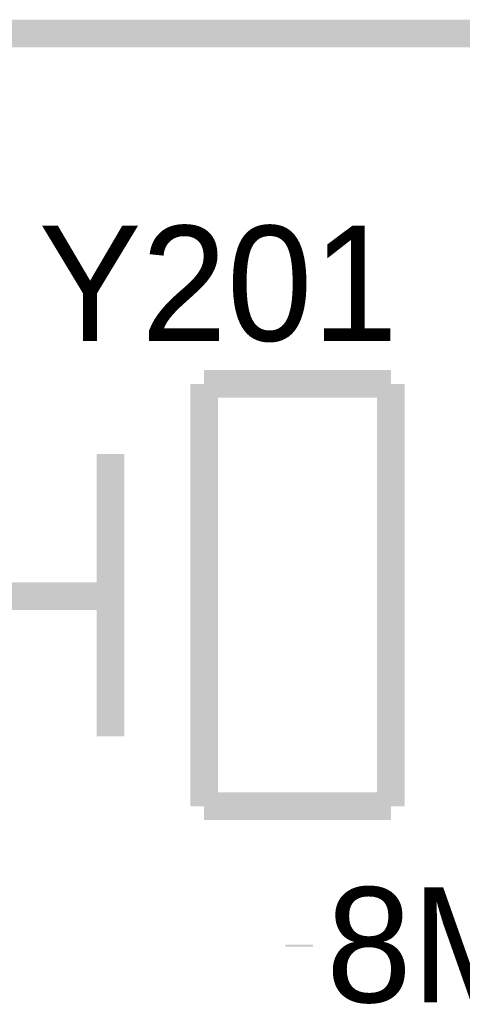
# Model space of a CAD drawing. Header units: inches. Extents: x 0 to 292, y 0 to 193.
# Tile 67 of 155: x 169.69 to 174.49, y 89.79 to 100.47. Entities that reach past the tile are written whole.
import ezdxf

# ---------------------------------------------------------------- set-up
doc = ezdxf.new("R2010")
doc.units = ezdxf.units.IN
doc.layers.add('Sheet', color=255, linetype='Continuous')

msp = doc.modelspace()

# ---------------------------------------------------------------- linework, layer by layer
at = {"layer": 'Sheet'}
for points in [[(176.523, 100.321, 0.3, 0.3, 0), (139.854, 100.321, 0.3, 0.3, 0)], [(171.691, 96.52, 0.3, 0.3, 0), (171.691, 91.94, 0.3, 0.3, 0)], [(171.691, 96.52, 0.3, 0.3, 0), (173.717, 96.52, 0.3, 0.3, 0)], [(173.717, 96.52, 0.3, 0.3, 0), (173.717, 91.94, 0.3, 0.3, 0)], [(170.677, 95.76, 0.3, 0.3, 0), (170.677, 92.7, 0.3, 0.3, 0)], [(170.171, 94.22, 0.3, 0.3, 0), (167.638, 94.22, 0.3, 0.3, 0)], [(170.171, 94.22, 0.3, 0.3, 0), (170.677, 94.22, 0.3, 0.3, 0)], [(171.691, 91.94, 0.3, 0.3, 0), (173.717, 91.94, 0.3, 0.3, 0)], [(172.723, 91.764, 0.3, 0.3, 0), (172.723, 91.764, 0.3, 0.3, 0)], [(172.723, 91.101, 0.3, 0.3, 0), (172.723, 91.101, 0.3, 0.3, 0)], [(172.723, 90.439, 0.3, 0.3, 0), (172.723, 90.419, 0.3, 0.3, 0)]]:
    msp.add_lwpolyline(points, format="xyseb", dxfattribs=at)

# ---------------------------------------------------------------- texts
for s, p in [('Y201', (169.898, 96.988)), ('8MHz', (173.015, 89.815))]:
    msp.add_text(s, height=1.2474, dxfattribs=at).set_placement(p)

doc.saveas('drawing.dxf')
